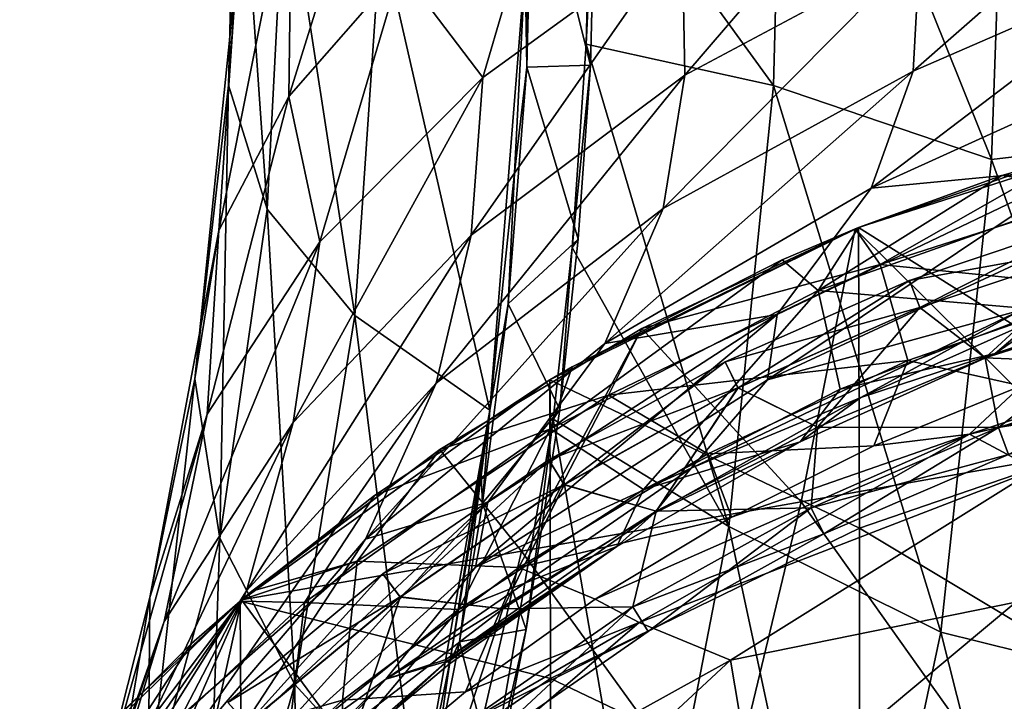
# Model space of a CAD drawing. Extents: x -65 to 803, y -691 to 80.
# Tile 40 of 256: x -48 to -20, y -204 to -184. Entities that reach past the tile are written whole.
import ezdxf

# ---------------------------------------------------------------- set-up
doc = ezdxf.new("R2010")
doc.units = 0
doc.header["$LTSCALE"] = 101.851852
for name, color, linetype in [('220', 7, 'CONTINUOUS'), ('223', 7, 'CONTINUOUS'), ('271', 7, 'CONTINUOUS'), ('276', 7, 'CONTINUOUS'), ('281', 7, 'CONTINUOUS'), ('292', 7, 'CONTINUOUS'), ('294', 7, 'CONTINUOUS'), ('295', 7, 'CONTINUOUS'), ('297', 7, 'CONTINUOUS'), ('298', 7, 'CONTINUOUS'), ('354', 7, 'CONTINUOUS'), ('375', 7, 'CONTINUOUS'), ('378', 7, 'CONTINUOUS'), ('379', 7, 'CONTINUOUS')]:
    doc.layers.add(name, color=color, linetype=linetype)

msp = doc.modelspace()

# ---------------------------------------------------------------- linework, layer by layer
at = {"layer": '220', "color": 7, "linetype": 'CONTINUOUS'}
for points in [[(-22.686, -191.441, 52.698), (-16.958, -190.4, 54.715), (-17.186, -189.597, 52.698), (-22.686, -191.441, 52.698)], [(-22.686, -191.441, 52.698), (-17.186, -189.597, 52.698), (-22.383, -192.222, 50.682), (-22.686, -191.441, 52.698)], [(-22.383, -192.222, 50.682), (-17.186, -189.597, 52.698), (-16.957, -190.403, 50.682), (-22.383, -192.222, 50.682)], [(-22.384, -192.219, 54.715), (-16.958, -190.4, 54.715), (-22.686, -191.441, 52.698), (-22.384, -192.219, 54.715)], [(-16.958, -190.4, 54.715), (-22.384, -192.219, 54.715), (-20.504, -193.665, 55.55), (-16.958, -190.4, 54.715)], [(-22.383, -192.222, 50.682), (-16.957, -190.403, 50.682), (-20.504, -193.665, 49.85), (-22.383, -192.222, 50.682)], [(-15.516, -192.093, 55.55), (-16.958, -190.4, 54.715), (-20.504, -193.665, 55.55), (-15.516, -192.093, 55.55)], [(-20.504, -193.665, 49.85), (-16.957, -190.403, 50.682), (-15.516, -192.093, 49.85), (-20.504, -193.665, 49.85)], [(-27.992, -193.784, 52.698), (-22.384, -192.219, 54.715), (-22.686, -191.441, 52.698), (-27.992, -193.784, 52.698)], [(-27.992, -193.784, 52.698), (-22.686, -191.441, 52.698), (-27.619, -194.534, 50.682), (-27.992, -193.784, 52.698)], [(-27.619, -194.534, 50.682), (-22.686, -191.441, 52.698), (-22.383, -192.222, 50.682), (-27.619, -194.534, 50.682)], [(-27.62, -194.531, 54.715), (-22.384, -192.219, 54.715), (-27.992, -193.784, 52.698), (-27.62, -194.531, 54.715)], [(-22.384, -192.219, 54.715), (-27.62, -194.531, 54.715), (-25.336, -195.667, 55.55), (-22.384, -192.219, 54.715)], [(-27.619, -194.534, 50.682), (-22.383, -192.222, 50.682), (-25.336, -195.667, 49.85), (-27.619, -194.534, 50.682)], [(-20.504, -193.665, 55.55), (-22.384, -192.219, 54.715), (-25.336, -195.667, 55.55), (-20.504, -193.665, 55.55)], [(-25.336, -195.667, 49.85), (-22.383, -192.222, 50.682), (-20.504, -193.665, 49.85), (-25.336, -195.667, 49.85)], [(-33.06, -196.606, 52.698), (-27.62, -194.531, 54.715), (-27.992, -193.784, 52.698), (-33.06, -196.606, 52.698)], [(-33.06, -196.606, 52.698), (-27.992, -193.784, 52.698), (-32.619, -197.319, 50.682), (-33.06, -196.606, 52.698)], [(-32.619, -197.319, 50.682), (-27.992, -193.784, 52.698), (-27.619, -194.534, 50.682), (-32.619, -197.319, 50.682)], [(-32.621, -197.316, 54.715), (-27.62, -194.531, 54.715), (-33.06, -196.606, 52.698), (-32.621, -197.316, 54.715)], [(-27.62, -194.531, 54.715), (-32.621, -197.316, 54.715), (-29.975, -198.082, 55.55), (-27.62, -194.531, 54.715)], [(-32.619, -197.319, 50.682), (-27.619, -194.534, 50.682), (-29.975, -198.082, 49.85), (-32.619, -197.319, 50.682)], [(-25.336, -195.667, 55.55), (-27.62, -194.531, 54.715), (-29.975, -198.082, 55.55), (-25.336, -195.667, 55.55)], [(-29.975, -198.082, 49.85), (-27.619, -194.534, 50.682), (-25.336, -195.667, 49.85), (-29.975, -198.082, 49.85)], [(-37.845, -199.885, 52.698), (-32.621, -197.316, 54.715), (-33.06, -196.606, 52.698), (-37.845, -199.885, 52.698)], [(-37.845, -199.885, 52.698), (-33.06, -196.606, 52.698), (-37.34, -200.553, 50.682), (-37.845, -199.885, 52.698)], [(-37.34, -200.553, 50.682), (-33.06, -196.606, 52.698), (-32.619, -197.319, 50.682), (-37.34, -200.553, 50.682)], [(-37.342, -200.551, 54.715), (-32.621, -197.316, 54.715), (-37.845, -199.885, 52.698), (-37.342, -200.551, 54.715)], [(-32.621, -197.316, 54.715), (-37.342, -200.551, 54.715), (-34.386, -200.892, 55.55), (-32.621, -197.316, 54.715)], [(-37.34, -200.553, 50.682), (-32.619, -197.319, 50.682), (-34.386, -200.892, 49.85), (-37.34, -200.553, 50.682)], [(-29.975, -198.082, 55.55), (-32.621, -197.316, 54.715), (-34.386, -200.892, 55.55), (-29.975, -198.082, 55.55)], [(-34.386, -200.892, 49.85), (-32.619, -197.319, 50.682), (-29.975, -198.082, 49.85), (-34.386, -200.892, 49.85)], [(-42.308, -203.59, 52.698), (-37.342, -200.551, 54.715), (-37.845, -199.885, 52.698), (-42.308, -203.59, 52.698)], [(-42.308, -203.59, 52.698), (-37.845, -199.885, 52.698), (-41.744, -204.209, 50.682), (-42.308, -203.59, 52.698)], [(-41.744, -204.209, 50.682), (-37.845, -199.885, 52.698), (-37.34, -200.553, 50.682), (-41.744, -204.209, 50.682)], [(-41.746, -204.207, 54.715), (-37.342, -200.551, 54.715), (-42.308, -203.59, 52.698), (-41.746, -204.207, 54.715)], [(-37.342, -200.551, 54.715), (-41.746, -204.207, 54.715), (-38.535, -204.076, 55.55), (-37.342, -200.551, 54.715)], [(-41.744, -204.209, 50.682), (-37.34, -200.553, 50.682), (-38.535, -204.076, 49.85), (-41.744, -204.209, 50.682)], [(-34.386, -200.892, 55.55), (-37.342, -200.551, 54.715), (-38.535, -204.076, 55.55), (-34.386, -200.892, 55.55)], [(-38.535, -204.076, 49.85), (-37.34, -200.553, 50.682), (-34.386, -200.892, 49.85), (-38.535, -204.076, 49.85)]]:
    msp.add_3dface(points, dxfattribs=at)
at = {"layer": '223', "color": 7, "linetype": 'CONTINUOUS'}
for points in [[(-15.516, -192.093, 55.55), (-20.504, -193.665, 55.55), (-14.522, -193.912, 54.718), (-15.516, -192.093, 55.55)], [(-20.504, -193.665, 49.85), (-15.516, -192.093, 49.85), (-20.121, -195.672, 50.685), (-20.504, -193.665, 49.85)], [(-20.121, -195.672, 50.685), (-15.516, -192.093, 49.85), (-14.521, -193.915, 50.685), (-20.121, -195.672, 50.685)], [(-20.504, -193.665, 55.55), (-25.336, -195.667, 55.55), (-20.122, -195.669, 54.718), (-20.504, -193.665, 55.55)], [(-25.336, -195.667, 49.85), (-20.504, -193.665, 49.85), (-20.121, -195.672, 50.685), (-25.336, -195.667, 49.85)], [(-20.504, -193.665, 55.55), (-20.122, -195.669, 54.718), (-14.522, -193.912, 54.718), (-20.504, -193.665, 55.55)], [(-20.122, -195.669, 54.718), (-14.312, -194.723, 52.702), (-14.522, -193.912, 54.718), (-20.122, -195.669, 54.718)], [(-20.121, -195.672, 50.685), (-14.521, -193.915, 50.685), (-19.831, -196.454, 52.702), (-20.121, -195.672, 50.685)], [(-19.831, -196.454, 52.702), (-14.312, -194.723, 52.702), (-20.122, -195.669, 54.718), (-19.831, -196.454, 52.702)], [(-25.336, -195.667, 55.55), (-29.975, -198.082, 55.55), (-25.516, -197.983, 54.718), (-25.336, -195.667, 55.55)], [(-29.975, -198.082, 49.85), (-25.336, -195.667, 49.85), (-25.514, -197.986, 50.685), (-29.975, -198.082, 49.85)], [(-25.336, -195.667, 55.55), (-25.516, -197.983, 54.718), (-20.122, -195.669, 54.718), (-25.336, -195.667, 55.55)], [(-25.516, -197.983, 54.718), (-19.831, -196.454, 52.702), (-20.122, -195.669, 54.718), (-25.516, -197.983, 54.718)], [(-25.514, -197.986, 50.685), (-25.336, -195.667, 49.85), (-20.121, -195.672, 50.685), (-25.514, -197.986, 50.685)], [(-25.514, -197.986, 50.685), (-20.121, -195.672, 50.685), (-25.147, -198.735, 52.702), (-25.514, -197.986, 50.685)], [(-25.147, -198.735, 52.702), (-20.121, -195.672, 50.685), (-19.831, -196.454, 52.702), (-25.147, -198.735, 52.702)], [(-25.147, -198.735, 52.702), (-19.831, -196.454, 52.702), (-25.516, -197.983, 54.718), (-25.147, -198.735, 52.702)], [(-29.975, -198.082, 55.55), (-34.386, -200.892, 55.55), (-30.647, -200.831, 54.718), (-29.975, -198.082, 55.55)], [(-34.386, -200.892, 49.85), (-29.975, -198.082, 49.85), (-30.645, -200.834, 50.685), (-34.386, -200.892, 49.85)], [(-29.975, -198.082, 55.55), (-30.647, -200.831, 54.718), (-25.516, -197.983, 54.718), (-29.975, -198.082, 55.55)], [(-30.647, -200.831, 54.718), (-25.147, -198.735, 52.702), (-25.516, -197.983, 54.718), (-30.647, -200.831, 54.718)], [(-30.645, -200.834, 50.685), (-29.975, -198.082, 49.85), (-25.514, -197.986, 50.685), (-30.645, -200.834, 50.685)], [(-30.645, -200.834, 50.685), (-25.514, -197.986, 50.685), (-30.204, -201.542, 52.702), (-30.645, -200.834, 50.685)], [(-30.204, -201.542, 52.702), (-25.514, -197.986, 50.685), (-25.147, -198.735, 52.702), (-30.204, -201.542, 52.702)], [(-30.204, -201.542, 52.702), (-25.147, -198.735, 52.702), (-30.647, -200.831, 54.718), (-30.204, -201.542, 52.702)], [(-34.386, -200.892, 55.55), (-38.535, -204.076, 55.55), (-35.464, -204.184, 54.718), (-34.386, -200.892, 55.55)], [(-38.535, -204.076, 49.85), (-34.386, -200.892, 49.85), (-35.462, -204.187, 50.685), (-38.535, -204.076, 49.85)], [(-34.386, -200.892, 55.55), (-35.464, -204.184, 54.718), (-30.647, -200.831, 54.718), (-34.386, -200.892, 55.55)], [(-35.464, -204.184, 54.718), (-30.204, -201.542, 52.702), (-30.647, -200.831, 54.718), (-35.464, -204.184, 54.718)], [(-35.462, -204.187, 50.685), (-34.386, -200.892, 49.85), (-30.645, -200.834, 50.685), (-35.462, -204.187, 50.685)], [(-35.462, -204.187, 50.685), (-30.645, -200.834, 50.685), (-34.951, -204.847, 52.702), (-35.462, -204.187, 50.685)], [(-34.951, -204.847, 52.702), (-30.645, -200.834, 50.685), (-30.204, -201.542, 52.702), (-34.951, -204.847, 52.702)], [(-34.951, -204.847, 52.702), (-30.204, -201.542, 52.702), (-35.464, -204.184, 54.718), (-34.951, -204.847, 52.702)]]:
    msp.add_3dface(points, dxfattribs=at)
at = {"layer": '271', "color": 7, "linetype": 'CONTINUOUS'}
for points in [[(-31.85, -178.588, -27.686), (-26.272, -173.137, -33.023), (-26.596, -185.824, -32.737), (-31.85, -178.588, -27.686)], [(-26.596, -185.824, -32.737), (-26.272, -173.137, -33.023), (-20.32, -187.956, -36.907), (-26.596, -185.824, -32.737)], [(-26.272, -173.137, -33.023), (-19.829, -173.942, -37.25), (-20.32, -187.956, -36.907), (-26.272, -173.137, -33.023)], [(-20.32, -187.956, -36.907), (-19.829, -173.942, -37.25), (-12.966, -187.084, -40.082), (-20.32, -187.956, -36.907)], [(-42.003, -174.527, 4.076), (-42.037, -176.963, -3.699), (-42.288, -185.82, -3.07), (-42.003, -174.527, 4.076)], [(-42.043, -182.455, 4.55), (-42.003, -174.527, 4.076), (-42.288, -185.82, -3.07), (-42.043, -182.455, 4.55)], [(-37.559, -176.54, 19.222), (-40.457, -179.463, 12.064), (-40.552, -186.138, 13.27), (-37.559, -176.54, 19.222)], [(-37.334, -182.465, 20.092), (-37.559, -176.54, 19.222), (-40.552, -186.138, 13.27), (-37.334, -182.465, 20.092)], [(-42.288, -185.82, -3.07), (-42.037, -176.963, -3.699), (-41.167, -189.391, -10.509), (-42.288, -185.82, -3.07)], [(-42.037, -176.963, -3.699), (-40.654, -179.41, -11.328), (-41.167, -189.391, -10.509), (-42.037, -176.963, -3.699)], [(-22.782, -178.096, 35.483), (-29.223, -181.432, 30.603), (-29.152, -185.528, 31.78), (-22.782, -178.096, 35.483)], [(-22.381, -181.907, 36.072), (-22.782, -178.096, 35.483), (-29.152, -185.528, 31.78), (-22.381, -181.907, 36.072)], [(-31.988, -184.639, -27.538), (-31.85, -178.588, -27.686), (-26.596, -185.824, -32.737), (-31.988, -184.639, -27.538)], [(-33.037, -179.026, 26.327), (-37.334, -182.465, 20.092), (-34.967, -185.596, 24.829), (-33.037, -179.026, 26.327)], [(-29.223, -181.432, 30.603), (-33.037, -179.026, 26.327), (-34.967, -185.596, 24.829), (-29.223, -181.432, 30.603)], [(-15.153, -178.898, 39.368), (-22.381, -181.907, 36.072), (-22.574, -185.409, 36.936), (-15.153, -178.898, 39.368)], [(-15.059, -182.129, 39.766), (-15.153, -178.898, 39.368), (-22.574, -185.409, 36.936), (-15.059, -182.129, 39.766)], [(-40.457, -179.463, 12.064), (-42.043, -182.455, 4.55), (-42.563, -190, 6.134), (-40.457, -179.463, 12.064)], [(-40.552, -186.138, 13.27), (-40.457, -179.463, 12.064), (-42.563, -190, 6.134), (-40.552, -186.138, 13.27)], [(-41.167, -189.391, -10.509), (-40.654, -179.41, -11.328), (-38.648, -192.449, -17.598), (-41.167, -189.391, -10.509)], [(-40.654, -179.41, -11.328), (-37.9, -181.433, -18.582), (-38.648, -192.449, -17.598), (-40.654, -179.41, -11.328)], [(-38.648, -192.449, -17.598), (-37.9, -181.433, -18.582), (-34.758, -195.17, -24.145), (-38.648, -192.449, -17.598)], [(-37.9, -181.433, -18.582), (-33.744, -182.403, -25.356), (-34.758, -195.17, -24.145), (-37.9, -181.433, -18.582)], [(-29.223, -181.432, 30.603), (-34.967, -185.596, 24.829), (-35.295, -190.132, 26.688), (-29.223, -181.432, 30.603)], [(-29.152, -185.528, 31.78), (-29.223, -181.432, 30.603), (-35.295, -190.132, 26.688), (-29.152, -185.528, 31.78)], [(-22.381, -181.907, 36.072), (-29.152, -185.528, 31.78), (-29.777, -189.371, 33.23), (-22.381, -181.907, 36.072)], [(-22.574, -185.409, 36.936), (-22.381, -181.907, 36.072), (-29.777, -189.371, 33.23), (-22.574, -185.409, 36.936)], [(-15.059, -182.129, 39.766), (-22.574, -185.409, 36.936), (-23.787, -188.782, 38.14), (-15.059, -182.129, 39.766)], [(-15.81, -185.159, 40.555), (-15.059, -182.129, 39.766), (-23.787, -188.782, 38.14), (-15.81, -185.159, 40.555)], [(-42.043, -182.455, 4.55), (-42.288, -185.82, -3.07), (-43.249, -194.272, -1.098), (-42.043, -182.455, 4.55)], [(-42.563, -190, 6.134), (-42.043, -182.455, 4.55), (-43.249, -194.272, -1.098), (-42.563, -190, 6.134)], [(-37.334, -182.465, 20.092), (-40.552, -186.138, 13.27), (-39.655, -190.327, 18.333), (-37.334, -182.465, 20.092)], [(-34.967, -185.596, 24.829), (-37.334, -182.465, 20.092), (-39.655, -190.327, 18.333), (-34.967, -185.596, 24.829)], [(-34.758, -195.17, -24.145), (-33.744, -182.403, -25.356), (-34.056, -188.337, -24.999), (-34.758, -195.17, -24.145)], [(-32.39, -190.489, -27.086), (-31.988, -184.639, -27.538), (-27.882, -198.524, -31.391), (-32.39, -190.489, -27.086)], [(-31.988, -184.639, -27.538), (-26.596, -185.824, -32.737), (-27.882, -198.524, -31.391), (-31.988, -184.639, -27.538)], [(-15.81, -185.159, 40.555), (-23.787, -188.782, 38.14), (-17.661, -188.193, 41.715), (-15.81, -185.159, 40.555)], [(-34.967, -185.596, 24.829), (-39.655, -190.327, 18.333), (-40.425, -195.526, 20.934), (-34.967, -185.596, 24.829)], [(-35.295, -190.132, 26.688), (-34.967, -185.596, 24.829), (-40.425, -195.526, 20.934), (-35.295, -190.132, 26.688)], [(-29.152, -185.528, 31.78), (-35.295, -190.132, 26.688), (-36.306, -194.399, 28.789), (-29.152, -185.528, 31.78)], [(-29.777, -189.371, 33.23), (-29.152, -185.528, 31.78), (-36.306, -194.399, 28.789), (-29.777, -189.371, 33.23)], [(-22.574, -185.409, 36.936), (-29.777, -189.371, 33.23), (-31.451, -193.255, 34.844), (-22.574, -185.409, 36.936)], [(-23.787, -188.782, 38.14), (-22.574, -185.409, 36.936), (-31.451, -193.255, 34.844), (-23.787, -188.782, 38.14)], [(-43.249, -194.272, -1.098), (-42.288, -185.82, -3.07), (-42.53, -198.857, -8.181), (-43.249, -194.272, -1.098)], [(-42.288, -185.82, -3.07), (-41.167, -189.391, -10.509), (-42.53, -198.857, -8.181), (-42.288, -185.82, -3.07)], [(-27.882, -198.524, -31.391), (-26.596, -185.824, -32.737), (-21.779, -201.566, -35.552), (-27.882, -198.524, -31.391)], [(-26.596, -185.824, -32.737), (-20.32, -187.956, -36.907), (-21.779, -201.566, -35.552), (-26.596, -185.824, -32.737)], [(-40.552, -186.138, 13.27), (-42.563, -190, 6.134), (-42.897, -195.286, 11.25), (-40.552, -186.138, 13.27)], [(-39.655, -190.327, 18.333), (-40.552, -186.138, 13.27), (-42.897, -195.286, 11.25), (-39.655, -190.327, 18.333)], [(-20.32, -187.956, -36.907), (-12.966, -187.084, -40.082), (-14.818, -203.294, -38.685), (-20.32, -187.956, -36.907)], [(-21.779, -201.566, -35.552), (-20.32, -187.956, -36.907), (-14.818, -203.294, -38.685), (-21.779, -201.566, -35.552)], [(-17.661, -188.193, 41.715), (-26.491, -192.415, 39.527), (-26.774, -194.298, 42.164), (-17.661, -188.193, 41.715)], [(-17.89, -190.167, 43.674), (-17.661, -188.193, 41.715), (-26.774, -194.298, 42.164), (-17.89, -190.167, 43.674)], [(-17.661, -188.193, 41.715), (-23.787, -188.782, 38.14), (-26.491, -192.415, 39.527), (-17.661, -188.193, 41.715)], [(-23.787, -188.782, 38.14), (-31.451, -193.255, 34.844), (-26.491, -192.415, 39.527), (-23.787, -188.782, 38.14)], [(-42.53, -198.857, -8.181), (-41.167, -189.391, -10.509), (-40.378, -203.067, -14.983), (-42.53, -198.857, -8.181)], [(-41.167, -189.391, -10.509), (-38.648, -192.449, -17.598), (-40.378, -203.067, -14.983), (-41.167, -189.391, -10.509)], [(-29.777, -189.371, 33.23), (-36.306, -194.399, 28.789), (-38.34, -198.886, 30.888), (-29.777, -189.371, 33.23)], [(-31.451, -193.255, 34.844), (-29.777, -189.371, 33.23), (-38.34, -198.886, 30.888), (-31.451, -193.255, 34.844)], [(-42.563, -190, 6.134), (-43.249, -194.272, -1.098), (-44.545, -200.567, 3.906), (-42.563, -190, 6.134)], [(-42.897, -195.286, 11.25), (-42.563, -190, 6.134), (-44.545, -200.567, 3.906), (-42.897, -195.286, 11.25)], [(-35.295, -190.132, 26.688), (-40.425, -195.526, 20.934), (-41.763, -200.372, 23.737), (-35.295, -190.132, 26.688)], [(-36.306, -194.399, 28.789), (-35.295, -190.132, 26.688), (-41.763, -200.372, 23.737), (-36.306, -194.399, 28.789)], [(-39.655, -190.327, 18.333), (-42.897, -195.286, 11.25), (-44.135, -201.258, 14.585), (-39.655, -190.327, 18.333)], [(-40.425, -195.526, 20.934), (-39.655, -190.327, 18.333), (-44.135, -201.258, 14.585), (-40.425, -195.526, 20.934)], [(-17.89, -190.167, 43.674), (-26.774, -194.298, 42.164), (-19.478, -192.292, 45.864), (-17.89, -190.167, 43.674)], [(-32.937, -195.432, -26.44), (-32.39, -190.489, -27.086), (-27.882, -198.524, -31.391), (-32.937, -195.432, -26.44)], [(-26.491, -192.415, 39.527), (-34.817, -197.826, 36.468), (-35.176, -199.693, 39.942), (-26.491, -192.415, 39.527)], [(-26.774, -194.298, 42.164), (-26.491, -192.415, 39.527), (-35.176, -199.693, 39.942), (-26.774, -194.298, 42.164)], [(-26.491, -192.415, 39.527), (-31.451, -193.255, 34.844), (-34.817, -197.826, 36.468), (-26.491, -192.415, 39.527)], [(-19.478, -192.292, 45.864), (-26.774, -194.298, 42.164), (-28.97, -196.842, 44.748), (-19.478, -192.292, 45.864)], [(-19.478, -192.292, 45.864), (-28.97, -196.842, 44.748), (-24.083, -194.806, 46.751), (-19.478, -192.292, 45.864)], [(-18.321, -192.235, 46.705), (-19.478, -192.292, 45.864), (-24.083, -194.806, 46.751), (-18.321, -192.235, 46.705)], [(-40.378, -203.067, -14.983), (-38.648, -192.449, -17.598), (-36.841, -206.933, -21.319), (-40.378, -203.067, -14.983)], [(-38.648, -192.449, -17.598), (-34.758, -195.17, -24.145), (-36.841, -206.933, -21.319), (-38.648, -192.449, -17.598)], [(-31.451, -193.255, 34.844), (-38.34, -198.886, 30.888), (-34.817, -197.826, 36.468), (-31.451, -193.255, 34.844)], [(-43.249, -194.272, -1.098), (-42.53, -198.857, -8.181), (-44.597, -206.39, -3.357), (-43.249, -194.272, -1.098)], [(-44.545, -200.567, 3.906), (-43.249, -194.272, -1.098), (-44.597, -206.39, -3.357), (-44.545, -200.567, 3.906)], [(-36.306, -194.399, 28.789), (-41.763, -200.372, 23.737), (-44.041, -205.56, 26.414), (-36.306, -194.399, 28.789)], [(-38.34, -198.886, 30.888), (-36.306, -194.399, 28.789), (-44.041, -205.56, 26.414), (-38.34, -198.886, 30.888)], [(-26.774, -194.298, 42.164), (-35.176, -199.693, 39.942), (-28.97, -196.842, 44.748), (-26.774, -194.298, 42.164)], [(-24.083, -194.806, 46.751), (-28.97, -196.842, 44.748), (-30.032, -198.137, 46.807), (-24.083, -194.806, 46.751)], [(-36.841, -206.933, -21.319), (-34.758, -195.17, -24.145), (-35.91, -202.428, -22.624), (-36.841, -206.933, -21.319)], [(-35.91, -202.428, -22.624), (-34.758, -195.17, -24.145), (-35.016, -197.051, -23.815), (-35.91, -202.428, -22.624)], [(-42.897, -195.286, 11.25), (-44.545, -200.567, 3.906), (-46.238, -207.242, 7.918), (-42.897, -195.286, 11.25)], [(-44.135, -201.258, 14.585), (-42.897, -195.286, 11.25), (-46.238, -207.242, 7.918), (-44.135, -201.258, 14.585)], [(-40.425, -195.526, 20.934), (-44.135, -201.258, 14.585), (-45.827, -206.847, 18.133), (-40.425, -195.526, 20.934)], [(-41.763, -200.372, 23.737), (-40.425, -195.526, 20.934), (-45.827, -206.847, 18.133), (-41.763, -200.372, 23.737)], [(-34.8, -206.213, -24.042), (-32.937, -195.432, -26.44), (-30.269, -210.861, -28.579), (-34.8, -206.213, -24.042)], [(-32.937, -195.432, -26.44), (-27.882, -198.524, -31.391), (-30.269, -210.861, -28.579), (-32.937, -195.432, -26.44)], [(-28.97, -196.842, 44.748), (-35.176, -199.693, 39.942), (-37.753, -202.913, 43.064), (-28.97, -196.842, 44.748)], [(-28.97, -196.842, 44.748), (-37.753, -202.913, 43.064), (-30.032, -198.137, 46.807), (-28.97, -196.842, 44.748)], [(-34.817, -197.826, 36.468), (-42.074, -204.598, 32.798), (-42.57, -206.385, 37.18), (-34.817, -197.826, 36.468)], [(-35.176, -199.693, 39.942), (-34.817, -197.826, 36.468), (-42.57, -206.385, 37.18), (-35.176, -199.693, 39.942)], [(-34.817, -197.826, 36.468), (-38.34, -198.886, 30.888), (-42.074, -204.598, 32.798), (-34.817, -197.826, 36.468)], [(-30.032, -198.137, 46.807), (-37.753, -202.913, 43.064), (-36.031, -202.348, 46.854), (-30.032, -198.137, 46.807)], [(-30.269, -210.861, -28.579), (-27.882, -198.524, -31.391), (-24.499, -214.329, -32.72), (-30.269, -210.861, -28.579)], [(-27.882, -198.524, -31.391), (-21.779, -201.566, -35.552), (-24.499, -214.329, -32.72), (-27.882, -198.524, -31.391)], [(-44.597, -206.39, -3.357), (-42.53, -198.857, -8.181), (-42.997, -212.226, -10.338), (-44.597, -206.39, -3.357)], [(-38.34, -198.886, 30.888), (-44.041, -205.56, 26.414), (-42.074, -204.598, 32.798), (-38.34, -198.886, 30.888)], [(-42.53, -198.857, -8.181), (-40.378, -203.067, -14.983), (-42.997, -212.226, -10.338), (-42.53, -198.857, -8.181)], [(-35.176, -199.693, 39.942), (-42.57, -206.385, 37.18), (-37.753, -202.913, 43.064), (-35.176, -199.693, 39.942)], [(-41.763, -200.372, 23.737), (-45.827, -206.847, 18.133), (-48.285, -212.904, 21.462), (-41.763, -200.372, 23.737)], [(-44.041, -205.56, 26.414), (-41.763, -200.372, 23.737), (-48.285, -212.904, 21.462), (-44.041, -205.56, 26.414)], [(-44.545, -200.567, 3.906), (-44.597, -206.39, -3.357), (-46.775, -213.713, 1.272), (-44.545, -200.567, 3.906)], [(-46.238, -207.242, 7.918), (-44.545, -200.567, 3.906), (-46.775, -213.713, 1.272), (-46.238, -207.242, 7.918)], [(-44.135, -201.258, 14.585), (-46.238, -207.242, 7.918), (-48.294, -213.599, 12.194), (-44.135, -201.258, 14.585)], [(-45.827, -206.847, 18.133), (-44.135, -201.258, 14.585), (-48.294, -213.599, 12.194), (-45.827, -206.847, 18.133)], [(-24.499, -214.329, -32.72), (-21.779, -201.566, -35.552), (-17.868, -217.065, -35.957), (-24.499, -214.329, -32.72)], [(-21.779, -201.566, -35.552), (-14.818, -203.294, -38.685), (-17.868, -217.065, -35.957), (-21.779, -201.566, -35.552)], [(-36.031, -202.348, 46.854), (-37.753, -202.913, 43.064), (-35.989, -202.396, 47.257), (-36.031, -202.348, 46.854)], [(-35.989, -202.396, 47.257), (-37.753, -202.913, 43.064), (-44.173, -209.92, 46.037), (-35.989, -202.396, 47.257)], [(-35.989, -202.396, 47.257), (-44.173, -209.92, 46.037), (-39.528, -205.507, 47.951), (-35.989, -202.396, 47.257)], [(-35.92, -202.477, 47.954), (-35.989, -202.396, 47.257), (-39.528, -205.507, 47.951), (-35.92, -202.477, 47.954)], [(-35.974, -202.414, 47.411), (-35.989, -202.396, 47.257), (-35.92, -202.477, 47.954), (-35.974, -202.414, 47.411)], [(-37.753, -202.913, 43.064), (-42.57, -206.385, 37.18), (-45.261, -210.389, 40.913), (-37.753, -202.913, 43.064)], [(-37.753, -202.913, 43.064), (-45.261, -210.389, 40.913), (-44.173, -209.92, 46.037), (-37.753, -202.913, 43.064)], [(-42.997, -212.226, -10.338), (-40.378, -203.067, -14.983), (-40.234, -219.142, -16.084), (-42.997, -212.226, -10.338)], [(-40.378, -203.067, -14.983), (-36.841, -206.933, -21.319), (-40.234, -219.142, -16.084), (-40.378, -203.067, -14.983)]]:
    msp.add_3dface(points, dxfattribs=at)
at = {"layer": '276', "color": 7, "linetype": 'CONTINUOUS'}
for points in [[(-31.85, -178.588, -27.686), (-31.988, -184.639, -27.538), (-31.699, -178.588, -27.555), (-31.85, -178.588, -27.686)], [(-31.699, -178.588, -27.555), (-31.988, -184.639, -27.538), (-31.866, -185.242, -27.375), (-31.699, -178.588, -27.555)], [(-31.988, -184.639, -27.538), (-32.39, -190.489, -27.086), (-31.866, -185.242, -27.375), (-31.988, -184.639, -27.538)], [(-31.866, -185.242, -27.375), (-32.39, -190.489, -27.086), (-32.217, -190.247, -26.981), (-31.866, -185.242, -27.375)], [(-32.217, -190.247, -26.981), (-32.39, -190.489, -27.086), (-32.749, -195.158, -26.353), (-32.217, -190.247, -26.981)], [(-32.39, -190.489, -27.086), (-32.937, -195.432, -26.44), (-32.749, -195.158, -26.353), (-32.39, -190.489, -27.086)], [(-32.749, -195.158, -26.353), (-32.937, -195.432, -26.44), (-33.714, -201.483, -25.147), (-32.749, -195.158, -26.353)], [(-32.937, -195.432, -26.44), (-34.8, -206.213, -24.042), (-33.714, -201.483, -25.147), (-32.937, -195.432, -26.44)], [(-33.714, -201.483, -25.147), (-34.8, -206.213, -24.042), (-34.591, -205.964, -23.988), (-33.714, -201.483, -25.147)]]:
    msp.add_3dface(points, dxfattribs=at)
at = {"layer": '281', "color": 7, "linetype": 'CONTINUOUS'}
for points in [[(-33.744, -182.403, -25.356), (-33.69, -178.591, -25.417), (-33.702, -185.298, -25.101), (-33.744, -182.403, -25.356)], [(-33.69, -178.591, -25.417), (-33.53, -178.591, -25.296), (-33.702, -185.298, -25.101), (-33.69, -178.591, -25.417)], [(-34.056, -188.337, -24.999), (-33.744, -182.403, -25.356), (-33.702, -185.298, -25.101), (-34.056, -188.337, -24.999)], [(-34.237, -192.108, -24.472), (-34.056, -188.337, -24.999), (-33.702, -185.298, -25.101), (-34.237, -192.108, -24.472)], [(-34.758, -195.17, -24.145), (-34.056, -188.337, -24.999), (-34.237, -192.108, -24.472), (-34.758, -195.17, -24.145)], [(-34.973, -197.855, -23.543), (-34.758, -195.17, -24.145), (-34.237, -192.108, -24.472), (-34.973, -197.855, -23.543)], [(-35.016, -197.051, -23.815), (-34.758, -195.17, -24.145), (-34.973, -197.855, -23.543), (-35.016, -197.051, -23.815)], [(-35.91, -202.428, -22.624), (-35.016, -197.051, -23.815), (-35.639, -201.842, -22.656), (-35.91, -202.428, -22.624)], [(-35.639, -201.842, -22.656), (-35.016, -197.051, -23.815), (-34.973, -197.855, -23.543), (-35.639, -201.842, -22.656)], [(-36.357, -205.468, -21.66), (-35.91, -202.428, -22.624), (-35.639, -201.842, -22.656), (-36.357, -205.468, -21.66)], [(-36.841, -206.933, -21.319), (-35.91, -202.428, -22.624), (-36.357, -205.468, -21.66), (-36.841, -206.933, -21.319)]]:
    msp.add_3dface(points, dxfattribs=at)
at = {"layer": '292', "color": 7, "linetype": 'CONTINUOUS'}
for points in [[(-33.53, -178.591, -25.296), (-31.866, -185.242, -27.375), (-33.702, -185.298, -25.101), (-33.53, -178.591, -25.296)], [(-31.699, -178.588, -27.555), (-31.866, -185.242, -27.375), (-33.53, -178.591, -25.296), (-31.699, -178.588, -27.555)], [(-32.217, -190.247, -26.981), (-34.237, -192.108, -24.472), (-33.702, -185.298, -25.101), (-32.217, -190.247, -26.981)], [(-31.866, -185.242, -27.375), (-32.217, -190.247, -26.981), (-33.702, -185.298, -25.101), (-31.866, -185.242, -27.375)], [(-32.217, -190.247, -26.981), (-32.749, -195.158, -26.353), (-34.237, -192.108, -24.472), (-32.217, -190.247, -26.981)], [(-32.749, -195.158, -26.353), (-34.973, -197.855, -23.543), (-34.237, -192.108, -24.472), (-32.749, -195.158, -26.353)], [(-32.749, -195.158, -26.353), (-33.714, -201.483, -25.147), (-34.973, -197.855, -23.543), (-32.749, -195.158, -26.353)], [(-33.714, -201.483, -25.147), (-35.639, -201.842, -22.656), (-34.973, -197.855, -23.543), (-33.714, -201.483, -25.147)], [(-33.714, -201.483, -25.147), (-34.591, -205.964, -23.988), (-35.639, -201.842, -22.656), (-33.714, -201.483, -25.147)], [(-34.591, -205.964, -23.988), (-36.357, -205.468, -21.66), (-35.639, -201.842, -22.656), (-34.591, -205.964, -23.988)]]:
    msp.add_3dface(points, dxfattribs=at)
at = {"layer": '294', "color": 7, "linetype": 'CONTINUOUS'}
for points in [[(-20.215, -193.543, 47.974), (-18.75, -192.294, 48.011), (-14.185, -191.516, 47.985), (-20.215, -193.543, 47.974)], [(-24.679, -194.57, 48.011), (-18.75, -192.294, 48.011), (-20.215, -193.543, 47.974), (-24.679, -194.57, 48.011)], [(-25.832, -196.085, 47.965), (-24.679, -194.57, 48.011), (-20.215, -193.543, 47.974), (-25.832, -196.085, 47.965)], [(-30.338, -197.454, 48.011), (-24.679, -194.57, 48.011), (-25.832, -196.085, 47.965), (-30.338, -197.454, 48.011)], [(-31.104, -199.095, 47.958), (-30.338, -197.454, 48.011), (-25.832, -196.085, 47.965), (-31.104, -199.095, 47.958)], [(-35.664, -200.913, 48.011), (-30.338, -197.454, 48.011), (-31.104, -199.095, 47.958), (-35.664, -200.913, 48.011)], [(-35.92, -202.477, 47.954), (-35.664, -200.913, 48.011), (-31.104, -199.095, 47.958), (-35.92, -202.477, 47.954)], [(-35.664, -200.913, 48.011), (-39.528, -205.507, 47.951), (-40.6, -204.909, 48.011), (-35.664, -200.913, 48.011)], [(-35.92, -202.477, 47.954), (-39.528, -205.507, 47.951), (-35.664, -200.913, 48.011), (-35.92, -202.477, 47.954)]]:
    msp.add_3dface(points, dxfattribs=at)
at = {"layer": '295', "color": 7, "linetype": 'CONTINUOUS'}
for points in [[(-20.026, -188.418, 52.2), (-15.257, -187.067, 52.2), (-17.142, -188.821, 49.307), (-20.026, -188.418, 52.2)], [(-24.152, -189.917, 52.2), (-20.026, -188.418, 52.2), (-25.313, -191.725, 49.307), (-24.152, -189.917, 52.2)], [(-25.313, -191.725, 49.307), (-20.026, -188.418, 52.2), (-17.142, -188.821, 49.307), (-25.313, -191.725, 49.307)], [(-18.75, -192.294, 48.011), (-25.313, -191.725, 49.307), (-17.142, -188.821, 49.307), (-18.75, -192.294, 48.011)], [(-26.349, -190.848, 52.2), (-24.152, -189.917, 52.2), (-25.313, -191.725, 49.307), (-26.349, -190.848, 52.2)], [(-32.394, -193.929, 52.2), (-26.349, -190.848, 52.2), (-33.012, -195.714, 49.307), (-32.394, -193.929, 52.2)], [(-33.012, -195.714, 49.307), (-26.349, -190.848, 52.2), (-25.313, -191.725, 49.307), (-33.012, -195.714, 49.307)], [(-30.338, -197.454, 48.011), (-33.012, -195.714, 49.307), (-25.313, -191.725, 49.307), (-30.338, -197.454, 48.011)], [(-24.679, -194.57, 48.011), (-30.338, -197.454, 48.011), (-25.313, -191.725, 49.307), (-24.679, -194.57, 48.011)], [(-18.75, -192.294, 48.011), (-24.679, -194.57, 48.011), (-25.313, -191.725, 49.307), (-18.75, -192.294, 48.011)], [(-33.034, -194.304, 52.2), (-32.394, -193.929, 52.2), (-33.012, -195.714, 49.307), (-33.034, -194.304, 52.2)], [(-38.085, -197.628, 52.2), (-33.034, -194.304, 52.2), (-33.012, -195.714, 49.307), (-38.085, -197.628, 52.2)], [(-35.664, -200.913, 48.011), (-40.096, -200.715, 49.307), (-33.012, -195.714, 49.307), (-35.664, -200.913, 48.011)], [(-40.096, -200.715, 49.307), (-38.085, -197.628, 52.2), (-33.012, -195.714, 49.307), (-40.096, -200.715, 49.307)], [(-30.338, -197.454, 48.011), (-35.664, -200.913, 48.011), (-33.012, -195.714, 49.307), (-30.338, -197.454, 48.011)], [(-41.95, -200.669, 52.2), (-38.085, -197.628, 52.2), (-40.096, -200.715, 49.307), (-41.95, -200.669, 52.2)], [(-43.35, -201.895, 52.2), (-41.95, -200.669, 52.2), (-46.434, -206.634, 49.307), (-43.35, -201.895, 52.2)], [(-46.434, -206.634, 49.307), (-41.95, -200.669, 52.2), (-40.096, -200.715, 49.307), (-46.434, -206.634, 49.307)], [(-40.6, -204.909, 48.011), (-46.434, -206.634, 49.307), (-40.096, -200.715, 49.307), (-40.6, -204.909, 48.011)], [(-35.664, -200.913, 48.011), (-40.6, -204.909, 48.011), (-40.096, -200.715, 49.307), (-35.664, -200.913, 48.011)], [(-48.139, -206.688, 52.2), (-43.35, -201.895, 52.2), (-46.434, -206.634, 49.307), (-48.139, -206.688, 52.2)]]:
    msp.add_3dface(points, dxfattribs=at)
at = {"layer": '297', "color": 7, "linetype": 'CONTINUOUS'}
for points in [[(-15.257, -187.067, 52.2), (-20.026, -188.418, 52.2), (-24.152, -189.917, 52.2), (-15.257, -187.067, 52.2)], [(-15.257, -187.067, 52.2), (-24.152, -189.917, 52.2), (-15.237, -195.516, 52.2), (-15.257, -187.067, 52.2)], [(-24.152, -189.917, 52.2), (-32.394, -193.929, 52.2), (-33.034, -194.304, 52.2), (-24.152, -189.917, 52.2)], [(-24.152, -189.917, 52.2), (-33.034, -194.304, 52.2), (-24.126, -198.566, 52.2), (-24.152, -189.917, 52.2)], [(-24.152, -189.917, 52.2), (-26.349, -190.848, 52.2), (-32.394, -193.929, 52.2), (-24.152, -189.917, 52.2)], [(-15.237, -195.516, 52.2), (-24.152, -189.917, 52.2), (-24.126, -198.566, 52.2), (-15.237, -195.516, 52.2)], [(-33.034, -194.304, 52.2), (-38.085, -197.628, 52.2), (-41.95, -200.669, 52.2), (-33.034, -194.304, 52.2)], [(-33.034, -194.304, 52.2), (-41.95, -200.669, 52.2), (-33.015, -202.897, 52.2), (-33.034, -194.304, 52.2)], [(-24.126, -198.566, 52.2), (-33.034, -194.304, 52.2), (-33.015, -202.897, 52.2), (-24.126, -198.566, 52.2)], [(-15.237, -203.898, 52.2), (-15.237, -195.516, 52.2), (-24.126, -198.566, 52.2), (-15.237, -203.898, 52.2)], [(-24.126, -207.138, 52.2), (-24.126, -198.566, 52.2), (-33.015, -202.897, 52.2), (-24.126, -207.138, 52.2)], [(-24.126, -207.138, 52.2), (-15.237, -203.898, 52.2), (-24.126, -198.566, 52.2), (-24.126, -207.138, 52.2)], [(-41.95, -200.669, 52.2), (-43.35, -201.895, 52.2), (-48.139, -206.688, 52.2), (-41.95, -200.669, 52.2)], [(-41.95, -200.669, 52.2), (-48.139, -206.688, 52.2), (-41.904, -208.936, 52.2), (-41.95, -200.669, 52.2)], [(-33.015, -202.897, 52.2), (-41.95, -200.669, 52.2), (-41.904, -208.936, 52.2), (-33.015, -202.897, 52.2)], [(-33.015, -211.461, 52.2), (-33.015, -202.897, 52.2), (-41.904, -208.936, 52.2), (-33.015, -211.461, 52.2)], [(-33.015, -211.461, 52.2), (-24.126, -207.138, 52.2), (-33.015, -202.897, 52.2), (-33.015, -211.461, 52.2)]]:
    msp.add_3dface(points, dxfattribs=at)
at = {"layer": '298', "color": 7, "linetype": 'CONTINUOUS'}
for points in [[(-18.321, -192.235, 46.705), (-20.215, -193.543, 47.974), (-14.185, -191.516, 47.985), (-18.321, -192.235, 46.705)], [(-18.321, -192.235, 46.705), (-24.083, -194.806, 46.751), (-20.215, -193.543, 47.974), (-18.321, -192.235, 46.705)], [(-24.083, -194.806, 46.751), (-25.832, -196.085, 47.965), (-20.215, -193.543, 47.974), (-24.083, -194.806, 46.751)], [(-24.083, -194.806, 46.751), (-30.032, -198.137, 46.807), (-25.832, -196.085, 47.965), (-24.083, -194.806, 46.751)], [(-30.032, -198.137, 46.807), (-31.104, -199.095, 47.958), (-25.832, -196.085, 47.965), (-30.032, -198.137, 46.807)], [(-30.032, -198.137, 46.807), (-36.031, -202.348, 46.854), (-31.104, -199.095, 47.958), (-30.032, -198.137, 46.807)], [(-36.031, -202.348, 46.854), (-35.989, -202.396, 47.257), (-31.104, -199.095, 47.958), (-36.031, -202.348, 46.854)], [(-35.989, -202.396, 47.257), (-35.974, -202.414, 47.411), (-31.104, -199.095, 47.958), (-35.989, -202.396, 47.257)], [(-35.974, -202.414, 47.411), (-35.92, -202.477, 47.954), (-31.104, -199.095, 47.958), (-35.974, -202.414, 47.411)]]:
    msp.add_3dface(points, dxfattribs=at)
at = {"layer": '354', "color": 7, "linetype": 'CONTINUOUS'}
for points in [[(-20.953, -195.868, 66.434), (-9.408, -193.211, 74.31), (-10.591, -192.404, 64.931), (-20.953, -195.868, 66.434)], [(-20.953, -195.868, 66.434), (-10.591, -192.404, 64.931), (-19.47, -194.474, 57.485), (-20.953, -195.868, 66.434)], [(-19.052, -196.879, 76.892), (-9.408, -193.211, 74.31), (-20.953, -195.868, 66.434), (-19.052, -196.879, 76.892)], [(-23.712, -196.202, 57.487), (-20.953, -195.868, 66.434), (-19.47, -194.474, 57.485), (-23.712, -196.202, 57.487)], [(-30.462, -201.29, 67.886), (-20.953, -195.868, 66.434), (-31.732, -200.618, 57.492), (-30.462, -201.29, 67.886)], [(-31.732, -200.618, 57.492), (-20.953, -195.868, 66.434), (-27.811, -198.256, 57.49), (-31.732, -200.618, 57.492)], [(-30.462, -201.29, 67.886), (-19.052, -196.879, 76.892), (-20.953, -195.868, 66.434), (-30.462, -201.29, 67.886)], [(-27.811, -198.256, 57.49), (-20.953, -195.868, 66.434), (-23.712, -196.202, 57.487), (-27.811, -198.256, 57.49)], [(-27.832, -202.375, 79.32), (-19.052, -196.879, 76.892), (-30.462, -201.29, 67.886), (-27.832, -202.375, 79.32)], [(-27.832, -202.375, 79.32), (-19.626, -200.705, 88.614), (-19.052, -196.879, 76.892), (-27.832, -202.375, 79.32)], [(-35.461, -203.279, 57.495), (-30.462, -201.29, 67.886), (-31.732, -200.618, 57.492), (-35.461, -203.279, 57.495)], [(-27.068, -206.916, 91.69), (-19.626, -200.705, 88.614), (-27.832, -202.375, 79.32), (-27.068, -206.916, 91.69)], [(-27.068, -206.916, 91.69), (-16.318, -204.099, 99.435), (-19.626, -200.705, 88.614), (-27.068, -206.916, 91.69)], [(-38.789, -208.446, 69.123), (-30.462, -201.29, 67.886), (-38.98, -206.227, 57.497), (-38.789, -208.446, 69.123)], [(-38.98, -206.227, 57.497), (-30.462, -201.29, 67.886), (-35.461, -203.279, 57.495), (-38.98, -206.227, 57.497)], [(-38.789, -208.446, 69.123), (-27.832, -202.375, 79.32), (-30.462, -201.29, 67.886), (-38.789, -208.446, 69.123)], [(-35.46, -209.459, 81.429), (-27.832, -202.375, 79.32), (-38.789, -208.446, 69.123), (-35.46, -209.459, 81.429)], [(-35.46, -209.459, 81.429), (-27.068, -206.916, 91.69), (-27.832, -202.375, 79.32), (-35.46, -209.459, 81.429)]]:
    msp.add_3dface(points, dxfattribs=at)
at = {"layer": '375', "color": 7, "linetype": 'CONTINUOUS'}
for points in [[(-22.729, -193.743, 57.389), (-19.47, -194.474, 57.485), (-16.724, -191.675, 57.389), (-22.729, -193.743, 57.389)], [(-28.485, -196.427, 57.389), (-23.712, -196.202, 57.487), (-22.729, -193.743, 57.389), (-28.485, -196.427, 57.389)], [(-23.712, -196.202, 57.487), (-19.47, -194.474, 57.485), (-22.729, -193.743, 57.389), (-23.712, -196.202, 57.487)], [(-27.811, -198.256, 57.49), (-23.712, -196.202, 57.487), (-28.485, -196.427, 57.389), (-27.811, -198.256, 57.49)], [(-33.929, -199.698, 57.389), (-27.811, -198.256, 57.49), (-28.485, -196.427, 57.389), (-33.929, -199.698, 57.389)], [(-31.732, -200.618, 57.492), (-27.811, -198.256, 57.49), (-33.929, -199.698, 57.389), (-31.732, -200.618, 57.492)], [(-39.001, -203.52, 57.389), (-35.461, -203.279, 57.495), (-33.929, -199.698, 57.389), (-39.001, -203.52, 57.389)], [(-35.461, -203.279, 57.495), (-31.732, -200.618, 57.492), (-33.929, -199.698, 57.389), (-35.461, -203.279, 57.495)], [(-38.98, -206.227, 57.497), (-35.461, -203.279, 57.495), (-39.001, -203.52, 57.389), (-38.98, -206.227, 57.497)], [(-43.646, -207.851, 57.389), (-38.98, -206.227, 57.497), (-39.001, -203.52, 57.389), (-43.646, -207.851, 57.389)]]:
    msp.add_3dface(points, dxfattribs=at)
at = {"layer": '378', "color": 7, "linetype": 'CONTINUOUS'}
for points in [[(-24.249, -189.956, 53.2), (-23.532, -190.983, 56.093), (-17.84, -187.75, 53.2), (-24.249, -189.956, 53.2)], [(-23.532, -190.983, 56.093), (-15.277, -188.329, 56.093), (-17.84, -187.75, 53.2), (-23.532, -190.983, 56.093)], [(-16.724, -191.675, 57.389), (-15.277, -188.329, 56.093), (-23.532, -190.983, 56.093), (-16.724, -191.675, 57.389)], [(-30.391, -192.819, 53.2), (-23.532, -190.983, 56.093), (-24.249, -189.956, 53.2), (-30.391, -192.819, 53.2)], [(-22.729, -193.743, 57.389), (-23.532, -190.983, 56.093), (-31.349, -194.737, 56.093), (-22.729, -193.743, 57.389)], [(-31.349, -194.737, 56.093), (-23.532, -190.983, 56.093), (-30.391, -192.819, 53.2), (-31.349, -194.737, 56.093)], [(-22.729, -193.743, 57.389), (-16.724, -191.675, 57.389), (-23.532, -190.983, 56.093), (-22.729, -193.743, 57.389)], [(-36.2, -196.308, 53.2), (-31.349, -194.737, 56.093), (-30.391, -192.819, 53.2), (-36.2, -196.308, 53.2)], [(-28.485, -196.427, 57.389), (-22.729, -193.743, 57.389), (-31.349, -194.737, 56.093), (-28.485, -196.427, 57.389)], [(-33.929, -199.698, 57.389), (-31.349, -194.737, 56.093), (-38.582, -199.521, 56.093), (-33.929, -199.698, 57.389)], [(-38.582, -199.521, 56.093), (-31.349, -194.737, 56.093), (-36.2, -196.308, 53.2), (-38.582, -199.521, 56.093)], [(-33.929, -199.698, 57.389), (-28.485, -196.427, 57.389), (-31.349, -194.737, 56.093), (-33.929, -199.698, 57.389)], [(-41.611, -200.383, 53.2), (-38.582, -199.521, 56.093), (-36.2, -196.308, 53.2), (-41.611, -200.383, 53.2)], [(-39.001, -203.52, 57.389), (-38.582, -199.521, 56.093), (-45.096, -205.245, 56.093), (-39.001, -203.52, 57.389)], [(-45.096, -205.245, 56.093), (-38.582, -199.521, 56.093), (-41.91, -200.636, 53.2), (-45.096, -205.245, 56.093)], [(-41.91, -200.636, 53.2), (-38.582, -199.521, 56.093), (-41.611, -200.383, 53.2), (-41.91, -200.636, 53.2)], [(-39.001, -203.52, 57.389), (-33.929, -199.698, 57.389), (-38.582, -199.521, 56.093), (-39.001, -203.52, 57.389)], [(-46.567, -205.002, 53.2), (-45.096, -205.245, 56.093), (-41.91, -200.636, 53.2), (-46.567, -205.002, 53.2)], [(-43.646, -207.851, 57.389), (-39.001, -203.52, 57.389), (-45.096, -205.245, 56.093), (-43.646, -207.851, 57.389)]]:
    msp.add_3dface(points, dxfattribs=at)
at = {"layer": '379', "color": 7, "linetype": 'CONTINUOUS'}
for points in [[(-24.249, -189.956, 53.2), (-17.84, -187.75, 53.2), (-17.751, -196.392, 53.2), (-24.249, -189.956, 53.2)], [(-30.391, -192.819, 53.2), (-24.249, -189.956, 53.2), (-25.8, -197.812, 53.2), (-30.391, -192.819, 53.2)], [(-24.249, -189.956, 53.2), (-17.751, -196.392, 53.2), (-25.8, -197.812, 53.2), (-24.249, -189.956, 53.2)], [(-36.2, -196.308, 53.2), (-30.391, -192.819, 53.2), (-33.849, -199.231, 53.2), (-36.2, -196.308, 53.2)], [(-30.391, -192.819, 53.2), (-25.8, -197.812, 53.2), (-33.849, -199.231, 53.2), (-30.391, -192.819, 53.2)], [(-41.91, -200.636, 53.2), (-41.611, -200.383, 53.2), (-36.2, -196.308, 53.2), (-41.91, -200.636, 53.2)], [(-41.91, -200.636, 53.2), (-36.2, -196.308, 53.2), (-33.849, -199.231, 53.2), (-41.91, -200.636, 53.2)], [(-17.751, -196.392, 53.2), (-20.102, -205.833, 53.2), (-25.8, -197.812, 53.2), (-17.751, -196.392, 53.2)], [(-12.14, -204.429, 53.2), (-20.102, -205.833, 53.2), (-17.751, -196.392, 53.2), (-12.14, -204.429, 53.2)], [(-25.8, -197.812, 53.2), (-28.063, -207.237, 53.2), (-33.849, -199.231, 53.2), (-25.8, -197.812, 53.2)], [(-20.102, -205.833, 53.2), (-28.063, -207.237, 53.2), (-25.8, -197.812, 53.2), (-20.102, -205.833, 53.2)], [(-36.025, -208.641, 53.2), (-41.91, -200.636, 53.2), (-33.849, -199.231, 53.2), (-36.025, -208.641, 53.2)], [(-28.063, -207.237, 53.2), (-36.025, -208.641, 53.2), (-33.849, -199.231, 53.2), (-28.063, -207.237, 53.2)], [(-46.567, -205.002, 53.2), (-41.91, -200.636, 53.2), (-43.987, -210.045, 53.2), (-46.567, -205.002, 53.2)], [(-41.91, -200.636, 53.2), (-36.025, -208.641, 53.2), (-43.987, -210.045, 53.2), (-41.91, -200.636, 53.2)]]:
    msp.add_3dface(points, dxfattribs=at)

doc.saveas('drawing.dxf')
